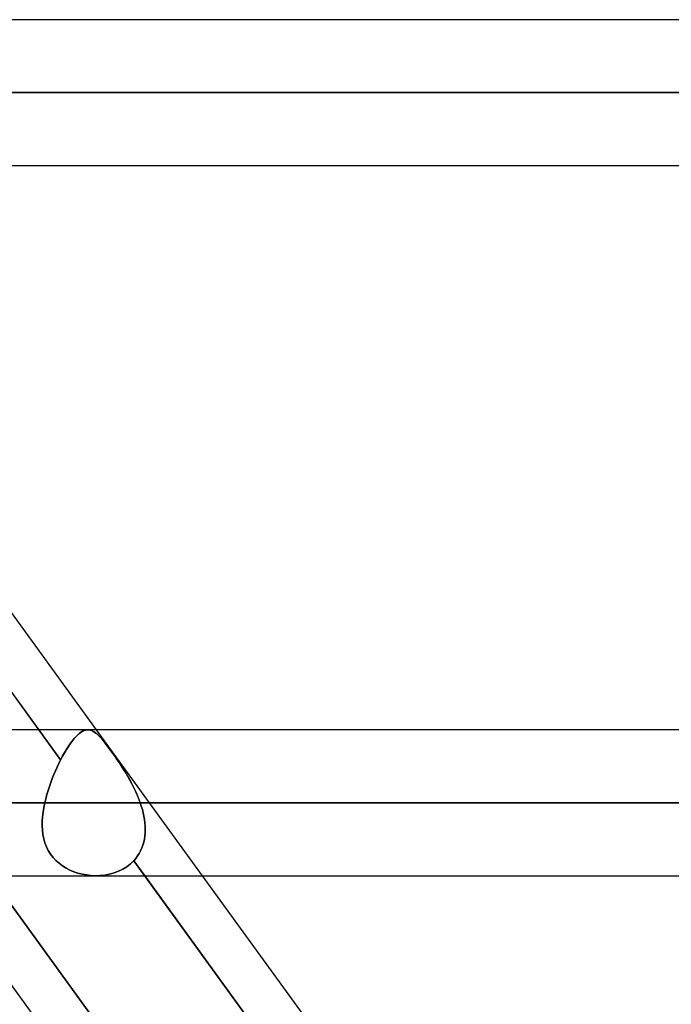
# Model space of a CAD drawing. Header units: millimetres. Extents: x -288 to 288, y -100 to 123.
# Tile 33 of 75: x -65 to -55, y 28 to 43. Entities that reach past the tile are written whole.
import ezdxf

# ---------------------------------------------------------------- set-up
doc = ezdxf.new("R2010")
doc.units = ezdxf.units.MM
doc.layers.add('MAIN-1', color=7, linetype='Continuous')
doc.layers.add('MAIN-2', color=7, linetype='Continuous')

msp = doc.modelspace()

# ---------------------------------------------------------------- linework, layer by layer
at = {"layer": 'MAIN-1'}
for p, q in [((163.059, 43.435), (-163.059, 43.435)), ((163.851, 42.305), (-163.851, 42.305)), ((-163.11, 41.175), (163.11, 41.175)), ((-71.412, 41.175), (-65.063, 32.435)), ((-64.166, 32.435), (-70.515, 41.175)), ((171.054, 32.435), (-171.054, 32.435)), ((171.99, 31.305), (-171.99, 31.305)), ((-170.929, 30.175), (170.929, 30.175)), ((-60.366, 21.435), (-66.715, 30.175)), ((-63.421, 30.175), (-57.073, 21.435)), ((-56.365, 21.695), (-62.525, 30.175))]:
    msp.add_line(p, q, dxfattribs=at)
at = {"layer": 'MAIN-2'}
for p, q in [((-163.851, 42.305), (163.851, 42.305)), ((162.301, 42.305), (-162.301, 42.305)), ((-162.301, 42.305), (162.301, 42.305)), ((-72.98, 42.305), (72.98, 42.305)), ((72.98, 42.305), (-72.98, 42.305)), ((71.489, 42.305), (-71.489, 42.305)), ((-71.489, 42.305), (71.489, 42.305)), ((-64.724, 31.968), (-71.588, 41.417)), ((-65.063, 32.435), (-64.724, 31.968)), ((-64.503, 32.311), (-64.473, 32.342)), ((-64.461, 32.354), (-64.489, 32.326)), ((-64.473, 32.342), (-64.444, 32.369)), ((-64.435, 32.377), (-64.461, 32.354)), ((-64.444, 32.369), (-64.416, 32.392)), ((-64.409, 32.397), (-64.435, 32.377)), ((-64.416, 32.392), (-64.388, 32.409)), ((-64.383, 32.412), (-64.409, 32.397)), ((-64.388, 32.409), (-64.362, 32.422)), ((-64.358, 32.424), (-64.383, 32.412)), ((-64.362, 32.422), (-64.336, 32.431)), ((-64.334, 32.431), (-64.358, 32.424)), ((-64.336, 32.431), (-64.31, 32.435)), ((-64.31, 32.435), (-64.334, 32.431)), ((-64.288, 32.434), (-64.31, 32.435)), ((-64.31, 32.435), (-64.286, 32.434)), ((64.3, 32.435), (-64.3, 32.435)), ((-64.267, 32.431), (-64.288, 32.434)), ((-64.286, 32.434), (-64.262, 32.43)), ((-64.245, 32.424), (-64.267, 32.431)), ((-64.262, 32.43), (-64.238, 32.422)), ((-64.224, 32.415), (-64.245, 32.424)), ((-64.238, 32.422), (-64.215, 32.41)), ((-64.203, 32.402), (-64.224, 32.415)), ((-64.215, 32.41), (-64.191, 32.394)), ((-64.181, 32.387), (-64.203, 32.402)), ((-64.191, 32.394), (-64.167, 32.375)), ((-64.159, 32.368), (-64.181, 32.387)), ((-64.167, 32.375), (-64.141, 32.352)), ((-62.525, 30.175), (-64.166, 32.435)), ((-64.136, 32.346), (-64.159, 32.368)), ((-64.141, 32.352), (-64.115, 32.325)), ((-64.112, 32.321), (-64.136, 32.346)), ((-64.627, 32.139), (-64.596, 32.188)), ((-64.575, 32.219), (-64.604, 32.176)), ((-64.596, 32.188), (-64.564, 32.233)), ((-64.545, 32.259), (-64.575, 32.219)), ((-64.564, 32.233), (-64.533, 32.274)), ((-64.517, 32.294), (-64.545, 32.259)), ((-64.533, 32.274), (-64.503, 32.311)), ((-64.489, 32.326), (-64.517, 32.294)), ((-64.115, 32.325), (-64.087, 32.294)), ((-64.087, 32.293), (-64.112, 32.321)), ((-64.087, 32.294), (-64.058, 32.259)), ((-64.061, 32.262), (-64.087, 32.293)), ((-64.033, 32.228), (-64.061, 32.262)), ((-64.058, 32.259), (-64.027, 32.221)), ((-64.005, 32.192), (-64.033, 32.228)), ((-64.027, 32.221), (-63.995, 32.179)), ((-63.975, 32.152), (-64.005, 32.192)), ((-64.664, 32.079), (-64.694, 32.025)), ((-64.692, 32.029), (-64.66, 32.086)), ((-64.634, 32.129), (-64.664, 32.079)), ((-64.66, 32.086), (-64.627, 32.139)), ((-64.604, 32.176), (-64.634, 32.129)), ((-63.995, 32.179), (-63.962, 32.134)), ((-63.945, 32.11), (-63.975, 32.152)), ((-63.962, 32.134), (-63.927, 32.086)), ((-63.913, 32.066), (-63.945, 32.11)), ((-63.927, 32.086), (-63.891, 32.035)), ((-63.88, 32.019), (-63.913, 32.066)), ((-63.891, 32.035), (-63.854, 31.982)), ((-64.751, 31.914), (-64.777, 31.858)), ((-64.777, 31.858), (-64.751, 31.914)), ((-64.724, 31.968), (-64.751, 31.914)), ((-64.751, 31.914), (-64.724, 31.968)), ((-64.724, 31.968), (-64.692, 32.029)), ((-64.694, 32.025), (-64.724, 31.968)), ((-63.847, 31.971), (-63.88, 32.019)), ((-63.854, 31.982), (-63.817, 31.927)), ((-63.813, 31.921), (-63.847, 31.971)), ((-63.817, 31.927), (-63.78, 31.87)), ((-63.78, 31.87), (-63.813, 31.921)), ((-64.829, 31.741), (-64.853, 31.681)), ((-64.853, 31.681), (-64.829, 31.741)), ((-64.803, 31.801), (-64.829, 31.741)), ((-64.829, 31.741), (-64.803, 31.801)), ((-64.777, 31.858), (-64.803, 31.801)), ((-64.803, 31.801), (-64.777, 31.858)), ((-63.747, 31.818), (-63.78, 31.87)), ((-63.78, 31.87), (-63.743, 31.812)), ((-63.714, 31.766), (-63.747, 31.818)), ((-63.743, 31.812), (-63.707, 31.753)), ((-63.682, 31.711), (-63.714, 31.766)), ((-63.707, 31.753), (-63.672, 31.693)), ((-64.876, 31.619), (-64.898, 31.557)), ((-64.898, 31.557), (-64.876, 31.619)), ((-64.853, 31.681), (-64.876, 31.619)), ((-64.876, 31.619), (-64.853, 31.681)), ((-63.651, 31.656), (-63.682, 31.711)), ((-63.672, 31.693), (-63.637, 31.631)), ((-63.62, 31.6), (-63.651, 31.656)), ((-63.637, 31.631), (-63.604, 31.568)), ((-63.591, 31.542), (-63.62, 31.6)), ((-64.954, 31.368), (-64.937, 31.432)), ((-64.937, 31.432), (-64.954, 31.368)), ((-64.918, 31.495), (-64.937, 31.432)), ((-64.937, 31.432), (-64.918, 31.495)), ((-64.898, 31.557), (-64.918, 31.495)), ((-64.918, 31.495), (-64.898, 31.557)), ((-63.604, 31.568), (-63.572, 31.503)), ((-63.563, 31.484), (-63.591, 31.542)), ((-63.572, 31.503), (-63.542, 31.438)), ((-63.537, 31.425), (-63.563, 31.484)), ((-63.542, 31.438), (-63.515, 31.372)), ((-63.512, 31.365), (-63.537, 31.425)), ((-171.99, 31.305), (171.99, 31.305)), ((170.293, 31.305), (-170.293, 31.305)), ((-170.293, 31.305), (170.293, 31.305)), ((-64.983, 31.232), (-64.969, 31.305)), ((-64.969, 31.305), (-64.983, 31.232)), ((-64.954, 31.368), (-64.969, 31.305)), ((-64.969, 31.305), (-64.954, 31.368)), ((-64.969, 31.305), (64.969, 31.305)), ((64.969, 31.305), (-64.969, 31.305)), ((-63.515, 31.372), (-63.49, 31.305)), ((-63.49, 31.305), (-63.512, 31.365)), ((63.49, 31.305), (-63.49, 31.305)), ((-63.49, 31.305), (63.49, 31.305)), ((-63.49, 31.305), (-63.473, 31.253)), ((-63.473, 31.253), (-63.49, 31.305)), ((-65.003, 31.089), (-64.995, 31.16)), ((-64.995, 31.16), (-65.003, 31.088)), ((-64.995, 31.16), (-64.983, 31.232)), ((-64.983, 31.232), (-64.995, 31.16)), ((-63.473, 31.253), (-63.457, 31.201)), ((-63.457, 31.201), (-63.473, 31.253)), ((-63.457, 31.201), (-63.444, 31.149)), ((-63.444, 31.149), (-63.457, 31.201)), ((-63.444, 31.149), (-63.433, 31.097)), ((-63.433, 31.097), (-63.444, 31.149)), ((-65.009, 30.948), (-65.008, 31.018)), ((-65.008, 31.018), (-65.009, 30.948)), ((-65.008, 31.018), (-65.003, 31.089)), ((-65.003, 31.088), (-65.008, 31.018)), ((-63.433, 31.097), (-63.424, 31.045)), ((-63.424, 31.045), (-63.433, 31.097)), ((-63.424, 31.045), (-63.418, 30.993)), ((-63.418, 30.993), (-63.424, 31.045)), ((-63.418, 30.993), (-63.414, 30.942)), ((-63.414, 30.942), (-63.418, 30.993)), ((-65.005, 30.879), (-65.009, 30.948)), ((-65.009, 30.948), (-65.005, 30.879)), ((-64.997, 30.811), (-65.005, 30.879)), ((-65.005, 30.879), (-64.997, 30.811)), ((-64.984, 30.746), (-64.997, 30.811)), ((-64.997, 30.811), (-64.984, 30.746)), ((-63.414, 30.841), (-63.418, 30.792)), ((-63.418, 30.792), (-63.414, 30.841)), ((-63.414, 30.942), (-63.412, 30.891)), ((-63.412, 30.891), (-63.414, 30.942)), ((-63.412, 30.891), (-63.414, 30.841)), ((-63.414, 30.841), (-63.412, 30.891)), ((-64.966, 30.682), (-64.984, 30.746)), ((-64.984, 30.746), (-64.966, 30.683)), ((-64.966, 30.683), (-64.943, 30.622)), ((-64.943, 30.622), (-64.966, 30.682)), ((-63.435, 30.696), (-63.449, 30.65)), ((-63.449, 30.649), (-63.435, 30.696)), ((-63.425, 30.743), (-63.435, 30.696)), ((-63.435, 30.696), (-63.425, 30.743)), ((-63.418, 30.792), (-63.425, 30.743)), ((-63.425, 30.743), (-63.418, 30.792)), ((-64.914, 30.563), (-64.943, 30.622)), ((-64.943, 30.622), (-64.914, 30.564)), ((-64.914, 30.564), (-64.88, 30.509)), ((-64.88, 30.508), (-64.914, 30.563)), ((-64.88, 30.509), (-64.841, 30.457)), ((-64.84, 30.457), (-64.88, 30.508)), ((-63.506, 30.519), (-63.531, 30.48)), ((-63.531, 30.48), (-63.506, 30.519)), ((-63.484, 30.561), (-63.506, 30.519)), ((-63.506, 30.519), (-63.484, 30.561)), ((-63.465, 30.604), (-63.484, 30.561)), ((-63.484, 30.561), (-63.465, 30.604)), ((-63.449, 30.65), (-63.465, 30.604)), ((-63.465, 30.604), (-63.449, 30.649)), ((-59.197, 21.06), (-66.045, 30.488)), ((-66.045, 30.488), (-59.197, 21.06)), ((-64.841, 30.457), (-64.797, 30.41)), ((-64.796, 30.41), (-64.84, 30.457)), ((-64.797, 30.41), (-64.748, 30.367)), ((-64.748, 30.367), (-64.796, 30.41)), ((-64.695, 30.328), (-64.748, 30.367)), ((-64.748, 30.367), (-64.696, 30.328)), ((-63.641, 30.357), (-63.698, 30.313)), ((-63.698, 30.313), (-63.641, 30.357)), ((-63.59, 30.407), (-63.641, 30.357)), ((-63.641, 30.357), (-63.59, 30.407)), ((-63.559, 30.442), (-63.59, 30.407)), ((-63.59, 30.407), (-63.559, 30.442)), ((-63.59, 30.407), (-63.421, 30.175)), ((-56.721, 20.951), (-63.59, 30.407)), ((-63.531, 30.48), (-63.559, 30.442)), ((-63.559, 30.442), (-63.531, 30.48)), ((-64.696, 30.328), (-64.64, 30.293)), ((-64.639, 30.293), (-64.695, 30.328)), ((-64.64, 30.293), (-64.581, 30.263)), ((-64.58, 30.263), (-64.639, 30.293)), ((-64.581, 30.263), (-64.519, 30.237)), ((-64.519, 30.237), (-64.58, 30.263)), ((-64.456, 30.216), (-64.519, 30.237)), ((-64.519, 30.237), (-64.456, 30.216)), ((-64.391, 30.199), (-64.456, 30.216)), ((-64.456, 30.216), (-64.391, 30.199)), ((-63.895, 30.217), (-63.967, 30.198)), ((-63.967, 30.198), (-63.895, 30.217)), ((-63.826, 30.243), (-63.895, 30.217)), ((-63.895, 30.217), (-63.826, 30.243)), ((-63.76, 30.275), (-63.826, 30.243)), ((-63.826, 30.243), (-63.76, 30.275)), ((-63.698, 30.313), (-63.76, 30.275)), ((-63.76, 30.275), (-63.698, 30.313)), ((-64.325, 30.187), (-64.391, 30.199)), ((-64.391, 30.199), (-64.326, 30.187)), ((-64.326, 30.187), (-64.26, 30.179)), ((-64.259, 30.179), (-64.325, 30.187)), ((-64.26, 30.179), (-64.193, 30.175)), ((-64.193, 30.175), (-64.259, 30.179)), ((-64.117, 30.177), (-64.193, 30.175)), ((-64.193, 30.175), (-64.117, 30.177)), ((-64.174, 30.175), (64.174, 30.175)), ((-64.041, 30.184), (-64.117, 30.177)), ((-64.117, 30.177), (-64.041, 30.184)), ((-63.967, 30.198), (-64.041, 30.184)), ((-64.041, 30.184), (-63.967, 30.198))]:
    msp.add_line(p, q, dxfattribs=at)

doc.saveas('drawing.dxf')
